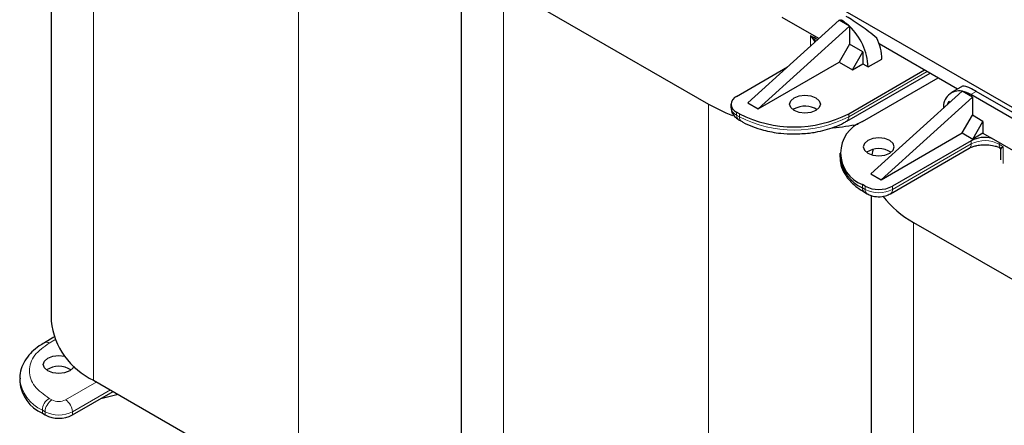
# Model space of a CAD drawing. Header units: millimetres. Extents: x 5 to 418, y 2 to 292.
# Tile 16 of 20: x 316 to 357, y 96 to 113. Entities that reach past the tile are written whole.
import ezdxf

# ---------------------------------------------------------------- set-up
doc = ezdxf.new("R2010")
doc.units = ezdxf.units.MM

msp = doc.modelspace()

# ---------------------------------------------------------------- linework, layer by layer
at = {"color": 7, "linetype": 'Continuous', "lineweight": 25}
for p, q in [((317.1992, 125.2632), (317.1992, 100.4688)), ((334.1698, 115.4663), (334.1698, 90.6719)), ((335.9272, 114.352), (344.4124, 109.4535)), ((357.4515, 109.0611), (349.249, 113.7963)), ((346.0388, 109.51), (349.8147, 112.931)), ((348.978, 112.1729), (347.4576, 113.0505)), ((350.2387, 112.6862), (349.8147, 112.931)), ((346.463, 109.2651), (350.239, 112.686)), ((350.2387, 112.6862), (350.239, 112.6859)), ((350.239, 112.6859), (350.239, 111.9348)), ((350.239, 111.9348), (349.8147, 111.2)), ((350.7905, 111.6164), (350.239, 111.9348)), ((354.72, 110.0827), (351.4685, 111.9598)), ((350.3663, 110.8816), (350.7905, 111.6164)), ((350.7905, 111.6164), (350.7905, 111.1265)), ((351.0168, 110.9959), (351.5825, 111.3224)), ((345.5721, 109.7794), (347.6781, 110.9952)), ((346.463, 109.2651), (349.8147, 111.2)), ((349.8147, 111.2), (350.3663, 110.8816)), ((350.2107, 109.061), (353.3503, 110.8734)), ((350.3663, 110.8816), (350.7905, 111.1265)), ((350.7905, 111.1265), (351.0168, 110.9959)), ((350.1278, 108.7472), (353.5806, 110.7405)), ((350.7764, 108.7344), (353.916, 110.5469)), ((354.9233, 110.2), (354.4595, 109.9323)), ((354.9059, 109.9919), (351.1299, 106.571)), ((355.3302, 109.747), (351.5542, 106.326)), ((354.9059, 109.9918), (354.9062, 109.9917)), ((355.3302, 109.747), (354.9062, 109.9917)), ((366.856, 103.1586), (355.2595, 109.8531)), ((355.3302, 109.747), (355.3302, 108.9958)), ((367.0823, 103.2892), (355.4857, 109.9837)), ((345.3378, 109.4529), (345.3378, 109.3222)), ((346.0388, 109.51), (346.463, 109.2651)), ((347.948, 109.2569), (347.8978, 109.2242)), ((354.3544, 109.5591), (354.2734, 109.4189)), ((354.3994, 109.5331), (354.3544, 109.5591)), ((345.6852, 109.061), (345.5721, 109.1263)), ((345.6549, 108.8125), (345.7681, 108.7472)), ((354.9059, 108.2609), (355.3302, 108.9958)), ((355.7686, 108.7427), (355.3302, 108.9958)), ((355.3443, 108.0078), (355.7686, 108.7427)), ((355.7686, 108.7427), (355.7686, 108.2528)), ((351.5542, 106.326), (354.9059, 108.2609)), ((354.9059, 108.2609), (355.3443, 108.0078)), ((355.7686, 108.2528), (355.3443, 108.0078)), ((355.7686, 108.2528), (356.1243, 108.0474)), ((357.6873, 107.1451), (356.1243, 108.0474)), ((351.938, 105.7428), (355.2009, 107.6265)), ((355.2838, 107.9402), (352.0209, 106.0566)), ((356.4644, 107.6538), (356.4798, 107.6524)), ((349.8391, 107.4282), (349.8391, 107.2975)), ((356.4969, 107.5835), (356.4969, 107.1467)), ((351.1299, 106.571), (351.5542, 106.326)), ((350.8895, 106.0566), (350.7764, 106.1219)), ((350.8593, 105.8081), (350.9724, 105.7428)), ((351.1404, 105.6694), (351.1404, 80.875)), ((352.8977, 104.5551), (361.383, 99.6567)), ((317.312, 99.8005), (316.9181, 99.5732)), ((315.898, 98.0838), (315.898, 97.9531)), ((318.9566, 98.0196), (327.4419, 93.1211)), ((318.0798, 96.5816), (319.7637, 97.5537)), ((319.2524, 97.2585), (319.9672, 97.4362)), ((316.8353, 96.6469), (316.9484, 96.5816))]:
    msp.add_line(p, q, dxfattribs=at)
at = {"color": 7, "linetype": 'Continuous', "lineweight": 18}
for p, q in [((318.9566, 124.1489), (318.9566, 98.0196)), ((327.4419, 119.2504), (327.4419, 93.1211)), ((335.9272, 114.352), (335.9272, 88.2227)), ((348.6318, 112.2932), (348.6318, 111.8593)), ((348.8143, 112.0437), (348.6318, 112.2932)), ((348.8436, 112.0607), (348.6318, 112.2932)), ((348.8081, 112.2004), (348.8081, 112.271)), ((353.4634, 110.8081), (350.2107, 108.9303)), ((355.4857, 109.9837), (355.2595, 109.8531)), ((344.4124, 109.4535), (344.4124, 83.3242)), ((345.5721, 108.9957), (345.5721, 109.1263)), ((345.6852, 108.9303), (345.5721, 108.9957)), ((345.6852, 109.061), (345.6852, 108.9303)), ((350.2107, 108.9303), (350.2107, 109.061)), ((352.0209, 105.926), (355.2838, 107.8096)), ((355.2838, 107.8096), (355.2838, 107.9402)), ((356.4408, 107.8647), (356.4408, 107.7941)), ((356.4798, 107.6524), (356.6017, 107.6923)), ((356.6017, 107.6923), (356.5066, 107.6031)), ((356.6017, 107.6923), (356.6017, 106.9909)), ((350.7764, 105.9913), (350.7764, 106.1219)), ((350.8895, 105.926), (350.7764, 105.9913)), ((350.8895, 106.0566), (350.8895, 105.926)), ((352.0209, 105.926), (352.0209, 106.0566)), ((352.8977, 104.5551), (352.8977, 78.4258)), ((317.3532, 99.6891), (317.1181, 99.5534)), ((317.7969, 97.2021), (319.0848, 97.9456)), ((319.6505, 97.619), (318.0798, 96.7122)), ((317.2312, 97.2021), (317.1181, 97.2674)), ((316.8353, 96.7775), (316.9484, 96.7122)), ((316.8353, 96.6469), (316.8353, 96.7775)), ((316.9484, 96.7122), (316.9484, 96.5816)), ((318.0798, 96.7122), (318.0798, 96.5816))]:
    msp.add_line(p, q, dxfattribs=at)
at = {"color": 7, "linetype": 'Continuous', "lineweight": 18, "flags": 128}
msp.add_lwpolyline([(348.9242, 112.1242), (348.9158, 112.131), (348.8081, 112.2004)], dxfattribs=at)
at = {"color": 7, "linetype": 'Continuous', "lineweight": 25, "flags": 128}
for points in [[(347.948, 109.7141), (348.1556, 109.7942), (348.4005, 109.8223), (348.6454, 109.7942), (348.8531, 109.7141), (348.9918, 109.5943), (349.0405, 109.4529), (348.9918, 109.3115), (348.8531, 109.1916), (348.6454, 109.1115), (348.4005, 109.0834), (348.1556, 109.1115), (347.948, 109.1916), (347.8092, 109.3115), (347.7605, 109.4529), (347.8092, 109.5943), (347.948, 109.7141)], [(344.4124, 109.4535), (345.1284, 109.1006), (345.4065, 108.9907)], [(351.9078, 107.4282), (352.0465, 107.548), (352.0952, 107.6894), (352.0465, 107.8308), (351.9078, 107.9507), (351.7001, 108.0308), (351.4552, 108.0589), (351.2103, 108.0308), (351.0027, 107.9507), (350.8639, 107.8308), (350.8152, 107.6894), (350.8639, 107.548), (351.0027, 107.4282), (351.2103, 107.3481), (351.4552, 107.32), (351.7001, 107.3481), (351.9078, 107.4282)], [(351.2228, 107.5764), (351.2142, 107.5462), (351.1717, 107.3582)], [(317.9666, 98.4104), (317.759, 98.3303), (317.5141, 98.3022), (317.2692, 98.3303), (317.0615, 98.4104), (316.9228, 98.5302), (316.8741, 98.6716), (316.9228, 98.813), (317.0615, 98.9329), (317.2692, 99.013), (317.5141, 99.0411), (317.754, 99.0142)], [(318.1432, 98.6038), (318.1054, 98.5302), (317.9666, 98.4104)]]:
    msp.add_lwpolyline(points, dxfattribs=at)
at = {"color": 7, "linetype": 'Continuous', "lineweight": 25}
for centre, radius, start, end in [((348.9382, 111.3463), 1.8673, 45.85457, 59.51629), ((348.515, 110.8685), 2.5051, 2.91529, 46.51141), ((349.4162, 111.2695), 2.1669, 1.40067, 25.2093), ((345.696, 109.4529), 0.3493, 110.78342, 249.21658), ((354.7842, 109.3473), 0.6559, 79.30639, 185.03706), ((354.6619, 108.8498), 1.1678, 59.22499, 77.92714), ((348.3979, 108.4299), 0.9414, 57.53567, 118.55302), ((347.948, 113.4281), 4.9185, 242.60967, 297.39033), ((348.7076, 118.2348), 9.7933, 274.97416, 281.16785), ((351.2722, 107.4282), 1.3972, 110.78342, 249.21658), ((355.8518, 106.8352), 1.2425, 77.32949, 117.20225), ((351.4552, 106.706), 0.9069, 56.33248, 123.66752), ((351.4406, 107.4572), 1.6094, 185.6948, 245.62534), ((351.4552, 107.1484), 1.2296, 242.60967, 297.39033), ((354.8302, 108.1096), 4.0458, 217.55318, 241.46836), ((320.2448, 100.799), 3.0634, 186.18746, 245.13268), ((317.5141, 97.6882), 0.9069, 56.33248, 123.66752), ((317.4995, 98.1128), 1.6094, 185.6948, 245.62534), ((317.5141, 97.6733), 1.2296, 242.60967, 297.39033)]:
    msp.add_arc(centre, radius, start, end, dxfattribs=at)
at = {"color": 7, "linetype": 'Continuous', "lineweight": 18}
for centre, radius, start, end in [((415.4601, 238.9279), 143.1865, 242.178264, 242.257975), ((349.0585, 112.1898), 0.2507, 177.58056, 210.97892), ((348.862, 111.9952), 0.0681, 105.7178, 134.53061), ((345.7381, 109.3621), 0.4024, 185.6948, 245.62534), ((345.7681, 108.974), 0.1972, 173.70115, 234.98667), ((345.875, 108.906), 0.1913, 172.68493, 236.5366), ((347.948, 113.2974), 4.9185, 242.60967, 297.39033), ((350.016, 108.9085), 0.196, 303.76086, 6.41234), ((355.0878, 107.788), 0.1972, 305.01333, 6.29885), ((355.8479, 106.7276), 1.2202, 60.92664, 117.53507), ((356.6838, 107.7848), 0.2432, 177.81824, 212.97844), ((423.2732, 213.268), 124.8652, 237.640088, 237.727417), ((356.426, 107.5913), 0.0815, 8.30306, 48.59541), ((350.9724, 105.9696), 0.1972, 173.70115, 234.98667), ((351.0798, 105.9017), 0.1918, 172.74121, 235.97315), ((351.4552, 107.0177), 1.2296, 242.60967, 297.39033), ((351.8307, 105.9017), 0.1918, 304.02513, 7.25896), ((317.0005, 99.3885), 0.2025, 54.49119, 113.06843), ((317.5012, 98.2455), 1.612, 185.99486, 245.59914), ((317.4494, 96.7496), 0.6147, 122.60548, 177.39452), ((317.5625, 96.6843), 0.6147, 122.60548, 177.39452), ((317.5141, 97.748), 0.6148, 242.60967, 297.39033), ((317.4657, 96.6843), 0.6147, 2.60548, 57.39452), ((317.5141, 97.804), 1.2296, 242.60967, 297.39033)]:
    msp.add_arc(centre, radius, start, end, dxfattribs=at)
at = {"color": 7, "linetype": 'Continuous', "lineweight": 25}
for points, knots in [([(351.3768, 112.1924), (351.2675, 112.2801), (351.0612, 112.4458), (350.7238, 112.6918), (350.3993, 112.9139), (350.2061, 113.0296), (350.1117, 113.0861)], [0, 0, 0, 0, 0.2753883, 0.5202565, 0.7655923, 1, 1, 1, 1]), ([(355.4857, 109.9837), (355.4001, 110.0312), (355.2249, 110.1282), (355.0453, 110.1966), (354.9448, 110.2179), (354.9319, 110.1966), (354.9287, 110.1912)], [0, 0, 0, 0, 0.2901492, 0.5938369, 0.8969322, 1, 1, 1, 1]), ([(345.3388, 109.321), (345.347, 109.2504), (345.3628, 109.114), (345.4807, 108.9339), (345.5947, 108.8545), (345.6549, 108.8125)], [0, 0, 0, 0, 0.3361576, 0.6493205, 1, 1, 1, 1]), ([(345.7723, 108.7502), (345.7922, 108.7369), (345.9276, 108.647), (346.2317, 108.5199), (346.6351, 108.3847), (347.0284, 108.2984), (347.4517, 108.235), (347.7624, 108.2257), (347.948, 108.2202)], [0, 0, 0, 0, 0.0360413, 0.2450616, 0.4555094, 0.6109689, 0.7677136, 1, 1, 1, 1]), ([(347.948, 108.2202), (348.1618, 108.2273), (348.4623, 108.2374), (348.8913, 108.3034), (349.2438, 108.3806), (349.6329, 108.5081), (349.9306, 108.6316), (350.0811, 108.7255), (350.1222, 108.7512)], [0, 0, 0, 0, 0.2675611, 0.375903, 0.5538423, 0.7355131, 0.9277354, 1, 1, 1, 1]), ([(355.2051, 107.6259), (355.213, 107.6314), (355.2511, 107.6579), (355.3614, 107.7015), (355.5278, 107.748), (355.6963, 107.7725), (355.8091, 107.7749), (355.8495, 107.7758)], [0, 0, 0, 0, 0.0648722, 0.3140641, 0.5501582, 0.838916, 1, 1, 1, 1]), ([(355.8495, 107.7758), (355.9545, 107.7703), (356.101, 107.7627), (356.2873, 107.7168), (356.3944, 107.6813), (356.4457, 107.6523), (356.459, 107.6448)], [0, 0, 0, 0, 0.4501848, 0.6278198, 0.9033904, 1, 1, 1, 1]), ([(356.4535, 107.6524), (356.4599, 107.6484), (356.4724, 107.6405), (356.4865, 107.622), (356.4953, 107.6009), (356.496, 107.5862), (356.4964, 107.5791)], [0, 0, 0, 0, 0.2623774, 0.5215146, 0.7694791, 1, 1, 1, 1]), ([(356.5066, 107.6031), (356.5026, 107.5976), (356.4963, 107.5888), (356.4995, 107.5848), (356.5006, 107.5833)], [0, 0, 0, 0, 0.6248555, 1, 1, 1, 1]), ([(349.852, 107.3038), (349.8519, 107.2129), (349.8516, 106.9907), (349.9842, 106.6498), (350.2173, 106.3077), (350.5134, 106.0236), (350.7554, 105.8767), (350.8635, 105.8111)], [0, 0, 0, 0, 0.1530094, 0.3739744, 0.5982699, 0.820568, 1, 1, 1, 1]), ([(350.9724, 105.7428), (351.0275, 105.7159), (351.1677, 105.6473), (351.4361, 105.6092), (351.7188, 105.6385), (351.8732, 105.712), (351.938, 105.7428)], [0, 0, 0, 0, 0.1878046, 0.477884, 0.7807662, 1, 1, 1, 1]), ([(316.9238, 99.5692), (316.8493, 99.5267), (316.6549, 99.4156), (316.396, 99.194), (316.1488, 98.9076), (315.9794, 98.5789), (315.8932, 98.2932), (315.9076, 98.1234), (315.9115, 98.077)], [0, 0, 0, 0, 0.1202548, 0.3141096, 0.5115931, 0.7131247, 0.9216457, 1, 1, 1, 1])]:
    msp.add_open_spline(points, degree=3, knots=knots, dxfattribs=at)
at = {"color": 7, "linetype": 'Continuous', "lineweight": 18}
msp.add_open_spline([(317.1181, 99.5534), (316.8955, 99.3943), (316.553, 99.1496), (316.339, 98.741), (316.2773, 98.4104), (316.339, 98.0798), (316.553, 97.6711), (316.8955, 97.4265), (317.1181, 97.2674)], degree=3, knots=[0, 0, 0, 0, 0.23945684, 0.36836066, 0.5, 0.63163934, 0.76054316, 1, 1, 1, 1], dxfattribs=at)

doc.saveas('drawing.dxf')
